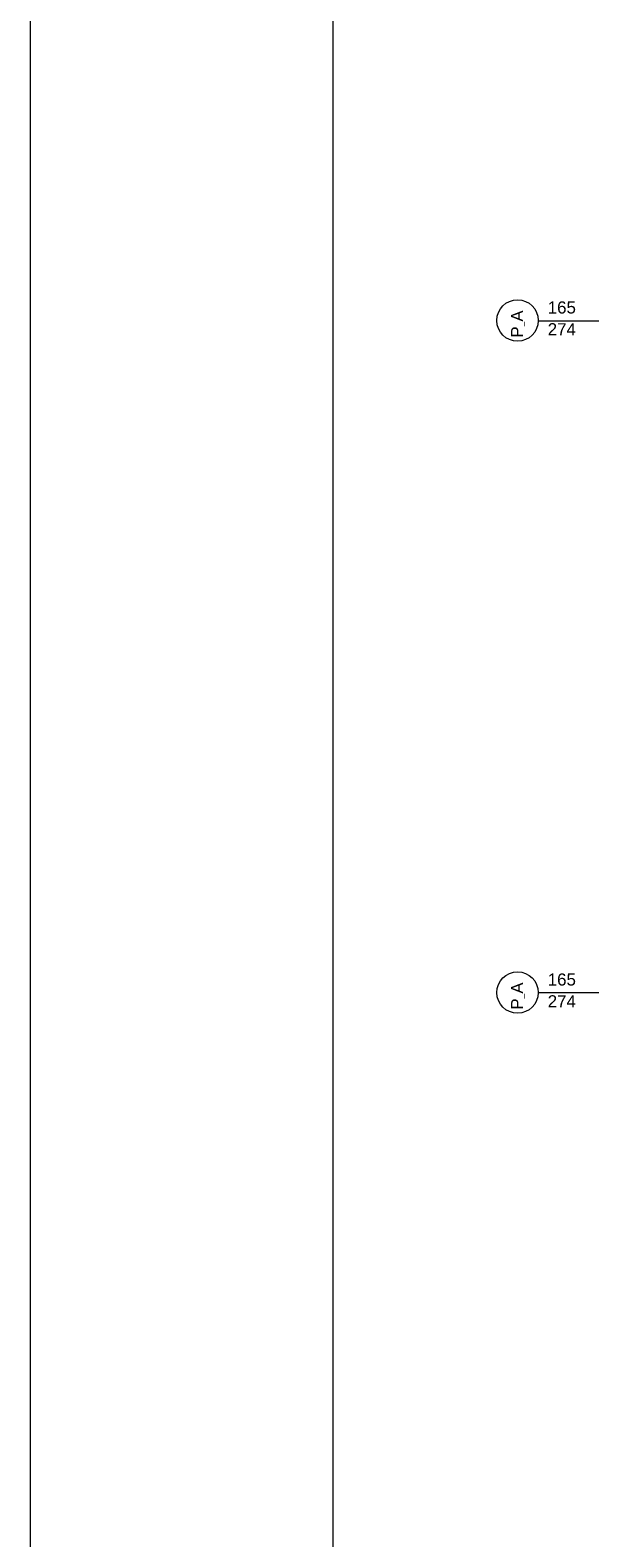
# Model space of a CAD drawing. Header units: inches. Extents: x -21887 to 84279, y -131485 to 67836.
# Tile 162 of 256: x -21887 to -17264, y 31581 to 44036. Entities that reach past the tile are written whole.
import ezdxf

# ---------------------------------------------------------------- set-up
doc = ezdxf.new("R2010")
doc.units = ezdxf.units.IN
doc.header["$MEASUREMENT"] = 0
doc.layers.add('DRZWI', color=7, linetype='Continuous', lineweight=13)
doc.layers.add('RAMKA', color=7, linetype='Continuous', lineweight=13)
doc.styles.add('GENERATED_STYLE_7', font='txt')

msp = doc.modelspace()

# ---------------------------------------------------------------- linework, layer by layer
at = {"layer": 'DRZWI', "color": 220, "linetype": 'Continuous'}
for p, q in [((-17689.9, 41635.7), (-15839.1, 41635.7)), ((-17689.9, 36085.7), (-15839.1, 36085.7))]:
    msp.add_line(p, q, dxfattribs=at)
for centre in [(-17861.2, 41637.4), (-17861.2, 36085.6)]:
    msp.add_circle(centre, 171.3, dxfattribs=at)
at = {"layer": 'RAMKA', "color": 1, "linetype": 'Continuous'}
for p, q in [((-21887.4, 67836.2), (-21887.4, -52641.2)), ((-19387.4, 67336.2), (-19387.4, -52141.2))]:
    msp.add_line(p, q, dxfattribs=at)

# ---------------------------------------------------------------- texts
at = {"layer": 'DRZWI', "color": 220, "char_height": 100, "width": 355.178, "attachment_point": 1, "line_spacing_factor": 1.079079, "style": 'GENERATED_STYLE_7'}
for insert in [(-17612, 41795.1), (-17612, 36243.3)]:
    msp.add_mtext('\\fArial|b0|i0|c238|p39;165\\P274', dxfattribs=dict(at, insert=insert))
at = {"layer": 'DRZWI', "color": 220, "char_height": 100, "width": 460.117, "attachment_point": 1, "rotation": 90, "style": 'GENERATED_STYLE_7'}
for insert in [(-17914.7, 41495.9), (-17914.7, 35944.1)]:
    msp.add_mtext('\\fArial|b0|i0|c238|p39;P\\H50.000000;_\\H100.000000;A', dxfattribs=dict(at, insert=insert))

doc.saveas('drawing.dxf')
